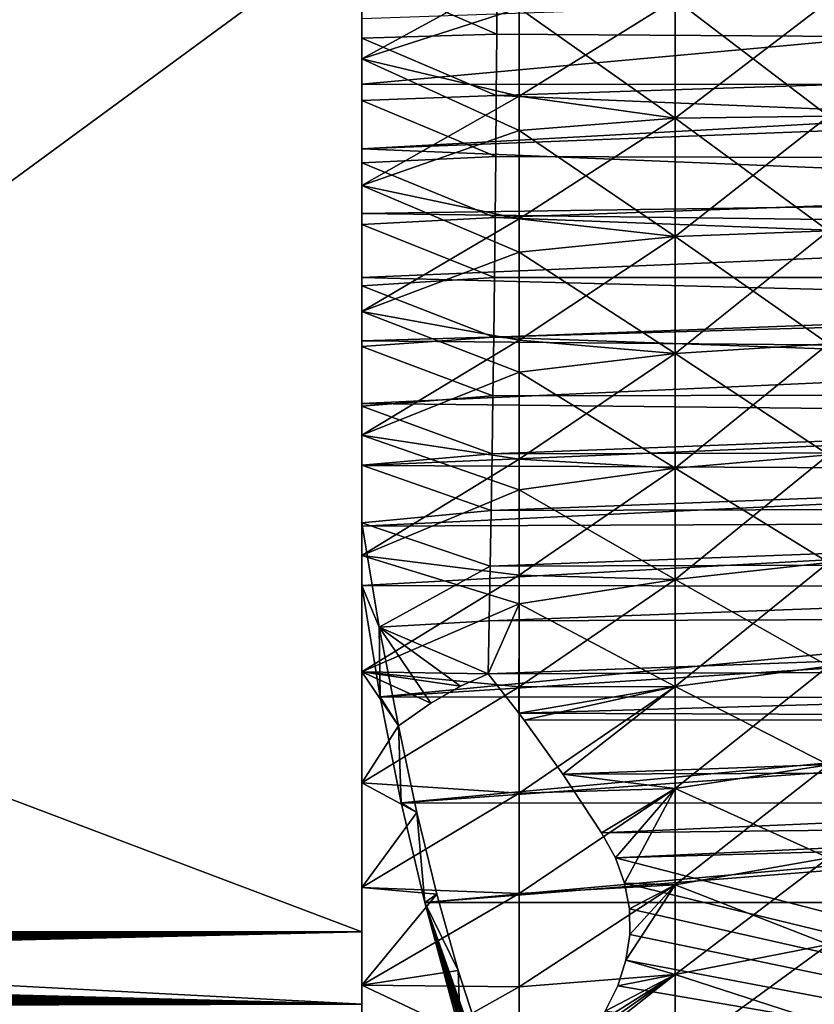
# Model space of a CAD drawing. Header units: millimetres. Extents: x -30 to 76, y -3 to 301.
# Tile 54 of 256: x 42 to 54, y 51 to 66. Entities that reach past the tile are written whole.
import ezdxf

# ---------------------------------------------------------------- set-up
doc = ezdxf.new("R2010")
doc.units = ezdxf.units.MM
doc.header["$LTSCALE"] = 81.481481
for name, color, linetype in [('100', 7, 'CONTINUOUS'), ('11', 7, 'CONTINUOUS'), ('12', 7, 'CONTINUOUS'), ('29', 7, 'CONTINUOUS'), ('30', 7, 'CONTINUOUS'), ('32', 7, 'CONTINUOUS'), ('35', 7, 'CONTINUOUS'), ('36', 7, 'CONTINUOUS'), ('55', 7, 'CONTINUOUS'), ('8', 7, 'CONTINUOUS'), ('9', 7, 'CONTINUOUS'), ('94', 7, 'CONTINUOUS'), ('95', 7, 'CONTINUOUS')]:
    doc.layers.add(name, color=color, linetype=linetype)

msp = doc.modelspace()

# ---------------------------------------------------------------- linework, layer by layer
at = {"layer": '100', "color": 7, "linetype": 'CONTINUOUS', "true_color": 0xaaaaaa}
for points in [[(47.075, 66.202, 20.763), (49.03, 66.242, 20.419), (49.023, 65.355, 20.397), (47.075, 66.202, 20.763)], [(47.075, 65.298, 20.738), (47.075, 66.202, 20.763), (49.023, 65.355, 20.397), (47.075, 65.298, 20.738)], [(47.075, 65.298, 20.738), (49.023, 65.355, 20.397), (49.016, 64.469, 20.335), (47.075, 65.298, 20.738)], [(47.075, 64.396, 20.671), (47.075, 65.298, 20.738), (49.016, 64.469, 20.335), (47.075, 64.396, 20.671)], [(47.075, 64.396, 20.671), (49.016, 64.469, 20.335), (49.009, 63.586, 20.231), (47.075, 64.396, 20.671)], [(47.075, 63.498, 20.563), (47.075, 64.396, 20.671), (49.009, 63.586, 20.231), (47.075, 63.498, 20.563)], [(47.075, 63.498, 20.563), (49.009, 63.586, 20.231), (49, 62.71, 20.086), (47.075, 63.498, 20.563)], [(47.075, 62.606, 20.412), (47.075, 63.498, 20.563), (49, 62.71, 20.086), (47.075, 62.606, 20.412)], [(47.075, 62.606, 20.412), (49, 62.71, 20.086), (48.991, 61.841, 19.902), (47.075, 62.606, 20.412)], [(47.075, 61.721, 20.221), (47.075, 62.606, 20.412), (48.991, 61.841, 19.902), (47.075, 61.721, 20.221)], [(47.075, 61.721, 20.221), (48.991, 61.841, 19.902), (48.98, 60.982, 19.677), (47.075, 61.721, 20.221)], [(47.075, 60.847, 19.988), (47.075, 61.721, 20.221), (48.98, 60.982, 19.677), (47.075, 60.847, 19.988)], [(47.075, 60.847, 19.988), (48.98, 60.982, 19.677), (48.969, 60.133, 19.413), (47.075, 60.847, 19.988)], [(47.075, 59.984, 19.715), (47.075, 60.847, 19.988), (48.969, 60.133, 19.413), (47.075, 59.984, 19.715)], [(47.075, 59.984, 19.715), (48.969, 60.133, 19.413), (48.957, 59.298, 19.11), (47.075, 59.984, 19.715)], [(47.075, 59.135, 19.403), (47.075, 59.984, 19.715), (48.957, 59.298, 19.11), (47.075, 59.135, 19.403)], [(47.075, 59.135, 19.403), (48.957, 59.298, 19.11), (48.944, 58.478, 18.768), (47.075, 59.135, 19.403)], [(47.075, 58.302, 19.051), (47.075, 59.135, 19.403), (48.944, 58.478, 18.768), (47.075, 58.302, 19.051)], [(47.075, 58.302, 19.051), (48.944, 58.478, 18.768), (48.931, 57.674, 18.389), (47.075, 58.302, 19.051)], [(47.326, 56.796, 18.243), (47.075, 58.302, 19.051), (48.931, 57.674, 18.389), (47.326, 56.796, 18.243)], [(47.326, 56.796, 18.243), (48.931, 57.674, 18.389), (48.916, 56.888, 17.973), (47.326, 56.796, 18.243)], [(48.9, 56.124, 17.522), (47.326, 56.796, 18.243), (48.916, 56.888, 17.973), (48.9, 56.124, 17.522)], [(48.9, 56.124, 17.522), (48.501, 55.946, 17.493), (47.326, 56.796, 18.243), (48.9, 56.124, 17.522)], [(48.501, 55.946, 17.493), (48.073, 55.7, 17.424), (47.326, 56.796, 18.243), (48.501, 55.946, 17.493)], [(48.073, 55.7, 17.424), (47.608, 55.37, 17.301), (47.326, 56.796, 18.243), (48.073, 55.7, 17.424)]]:
    msp.add_3dface(points, dxfattribs=at)
at = {"layer": '11', "color": 7, "linetype": 'CONTINUOUS', "true_color": 0xaaaaaa}
for points in [[(47.075, 66.953, 21.979), (8.612, 66.953, 21.979), (47.075, 52.397, 22.611), (47.075, 66.953, 21.979)], [(47.075, 52.397, 22.611), (8.612, 66.953, 21.979), (27.258, 52.397, 22.611), (47.075, 52.397, 22.611)]]:
    msp.add_3dface(points, dxfattribs=at)
at = {"layer": '12', "color": 7, "linetype": 'CONTINUOUS', "true_color": 0xaaaaaa}
for points in [[(7.433, 52.066, 22.619), (47.075, 52.397, 22.611), (7.427, 52.177, 22.618), (7.433, 52.066, 22.619)], [(7.427, 52.177, 22.618), (47.075, 52.397, 22.611), (7.43, 52.287, 22.615), (7.427, 52.177, 22.618)], [(47.075, 52.397, 22.611), (27.258, 52.397, 22.611), (7.43, 52.287, 22.615), (47.075, 52.397, 22.611)], [(7.448, 51.954, 22.62), (47.075, 52.397, 22.611), (7.433, 52.066, 22.619), (7.448, 51.954, 22.62)], [(7.471, 51.841, 22.618), (47.075, 52.397, 22.611), (7.448, 51.954, 22.62), (7.471, 51.841, 22.618)], [(7.505, 51.725, 22.616), (47.075, 52.397, 22.611), (7.471, 51.841, 22.618), (7.505, 51.725, 22.616)], [(7.549, 51.602, 22.612), (47.075, 52.397, 22.611), (7.505, 51.725, 22.616), (7.549, 51.602, 22.612)], [(7.609, 51.469, 22.606), (47.075, 52.397, 22.611), (7.549, 51.602, 22.612), (7.609, 51.469, 22.606)], [(47.075, 51.353, 22.598), (47.075, 52.397, 22.611), (7.609, 51.469, 22.606), (47.075, 51.353, 22.598)], [(7.685, 51.326, 22.597), (47.075, 51.353, 22.598), (7.609, 51.469, 22.606), (7.685, 51.326, 22.597)]]:
    msp.add_3dface(points, dxfattribs=at)
at = {"layer": '29', "color": 7, "linetype": 'CONTINUOUS', "true_color": 0xaaaaaa}
for points in [[(47.075, 52.397, -22.611), (47.075, 66.953, -21.979), (47.075, 57.829, -18.51), (47.075, 52.397, -22.611)], [(47.075, 57.829, -18.51), (47.075, 66.953, -21.979), (47.075, 59.568, -19.092), (47.075, 57.829, -18.51)], [(47.075, 59.568, -19.092), (47.075, 66.953, -21.979), (47.075, 61.353, -19.512), (47.075, 59.568, -19.092)], [(47.075, 61.353, -19.512), (47.075, 66.953, -21.979), (47.075, 63.168, -19.765), (47.075, 61.353, -19.512)], [(47.075, 63.168, -19.765), (47.075, 66.953, -21.979), (47.075, 65, -19.85), (47.075, 63.168, -19.765)], [(47.075, 65, -19.85), (47.075, 66.953, -21.979), (47.075, 66.832, -19.765), (47.075, 65, -19.85)], [(47.075, 66.953, 21.979), (47.075, 52.397, 22.611), (47.075, 66.516, 21.965), (47.075, 66.953, 21.979)], [(47.075, 65, 19.85), (47.075, 66.832, 19.765), (47.075, 65.298, 20.738), (47.075, 65, 19.85)], [(47.075, 65.298, 20.738), (47.075, 66.832, 19.765), (47.075, 66.202, 20.763), (47.075, 65.298, 20.738)], [(47.075, 66.516, 21.965), (47.075, 52.397, 22.611), (47.075, 65.574, 21.954), (47.075, 66.516, 21.965)], [(47.075, 65.574, 21.954), (47.075, 52.397, 22.611), (47.075, 64.634, 21.9), (47.075, 65.574, 21.954)], [(47.075, 64.396, 20.671), (47.075, 65, 19.85), (47.075, 65.298, 20.738), (47.075, 64.396, 20.671)], [(47.075, 63.168, 19.765), (47.075, 65, 19.85), (47.075, 63.498, 20.563), (47.075, 63.168, 19.765)], [(47.075, 63.498, 20.563), (47.075, 65, 19.85), (47.075, 64.396, 20.671), (47.075, 63.498, 20.563)], [(47.075, 64.634, 21.9), (47.075, 52.397, 22.611), (47.075, 63.697, 21.803), (47.075, 64.634, 21.9)], [(47.075, 63.697, 21.803), (47.075, 52.397, 22.611), (47.075, 62.765, 21.664), (47.075, 63.697, 21.803)], [(47.075, 62.606, 20.412), (47.075, 63.168, 19.765), (47.075, 63.498, 20.563), (47.075, 62.606, 20.412)], [(47.075, 61.353, 19.512), (47.075, 63.168, 19.765), (47.075, 61.721, 20.221), (47.075, 61.353, 19.512)], [(47.075, 61.721, 20.221), (47.075, 63.168, 19.765), (47.075, 62.606, 20.412), (47.075, 61.721, 20.221)], [(47.075, 62.765, 21.664), (47.075, 52.397, 22.611), (47.075, 61.841, 21.482), (47.075, 62.765, 21.664)], [(47.075, 61.841, 21.482), (47.075, 52.397, 22.611), (47.075, 60.926, 21.259), (47.075, 61.841, 21.482)], [(47.075, 60.847, 19.988), (47.075, 61.353, 19.512), (47.075, 61.721, 20.221), (47.075, 60.847, 19.988)], [(47.075, 59.568, 19.092), (47.075, 61.353, 19.512), (47.075, 59.984, 19.715), (47.075, 59.568, 19.092)], [(47.075, 59.984, 19.715), (47.075, 61.353, 19.512), (47.075, 60.847, 19.988), (47.075, 59.984, 19.715)], [(47.075, 60.926, 21.259), (47.075, 52.397, 22.611), (47.075, 60.022, 20.994), (47.075, 60.926, 21.259)], [(47.075, 60.022, 20.994), (47.075, 52.397, 22.611), (47.075, 59.131, 20.688), (47.075, 60.022, 20.994)], [(47.075, 59.135, 19.403), (47.075, 59.568, 19.092), (47.075, 59.984, 19.715), (47.075, 59.135, 19.403)], [(47.075, 57.829, 18.51), (47.075, 59.568, 19.092), (47.075, 58.302, 19.051), (47.075, 57.829, 18.51)], [(47.075, 58.302, 19.051), (47.075, 59.568, 19.092), (47.075, 59.135, 19.403), (47.075, 58.302, 19.051)], [(47.075, 59.131, 20.688), (47.075, 52.397, 22.611), (47.075, 58.255, 20.342), (47.075, 59.131, 20.688)], [(47.075, 57.396, 19.957), (47.075, 57.829, 18.51), (47.075, 58.302, 19.051), (47.075, 57.396, 19.957)], [(47.075, 58.255, 20.342), (47.075, 52.397, 22.611), (47.075, 57.396, 19.957), (47.075, 58.255, 20.342)], [(47.075, 56.152, -17.769), (47.075, 52.397, -22.611), (47.075, 57.829, -18.51), (47.075, 56.152, -17.769)], [(47.075, 56.152, 17.769), (47.075, 57.829, 18.51), (47.075, 57.396, 19.957), (47.075, 56.152, 17.769)], [(47.075, 52.397, 22.611), (47.075, 56.152, 17.769), (47.075, 57.396, 19.957), (47.075, 52.397, 22.611)], [(47.075, 54.55, -16.877), (47.075, 52.397, -22.611), (47.075, 56.152, -17.769), (47.075, 54.55, -16.877)], [(47.075, 56.152, 17.769), (47.075, 52.397, 22.611), (47.075, 54.55, 16.877), (47.075, 56.152, 17.769)], [(47.075, 53.038, -15.841), (47.075, 52.397, -22.611), (47.075, 54.55, -16.877), (47.075, 53.038, -15.841)], [(47.075, 54.55, 16.877), (47.075, 52.397, 22.611), (47.075, 53.038, 15.841), (47.075, 54.55, 16.877)], [(47.075, 51.627, -14.669), (47.075, 52.397, -22.611), (47.075, 53.038, -15.841), (47.075, 51.627, -14.669)], [(47.075, 53.038, 15.841), (47.075, 52.397, 22.611), (47.075, 51.627, 14.669), (47.075, 53.038, 15.841)], [(47.075, 51.353, -22.598), (47.075, 52.397, -22.611), (47.075, 51.627, -14.669), (47.075, 51.353, -22.598)], [(47.075, 52.397, 22.611), (47.075, 51.353, 22.598), (47.075, 51.627, 14.669), (47.075, 52.397, 22.611)], [(47.075, 50.331, -13.373), (47.075, 51.353, -22.598), (47.075, 51.627, -14.669), (47.075, 50.331, -13.373)], [(47.075, 51.627, 14.669), (47.075, 51.353, 22.598), (47.075, 50.331, 13.373), (47.075, 51.627, 14.669)], [(47.075, 50.316, -22.472), (47.075, 51.353, -22.598), (47.075, 50.331, -13.373), (47.075, 50.316, -22.472)]]:
    msp.add_3dface(points, dxfattribs=at)
at = {"layer": '30', "color": 7, "linetype": 'CONTINUOUS', "true_color": 0xaaaaaa}
for points in [[(47.075, 66.832, 19.765), (47.075, 65, 19.85), (49.345, 65.73, 19.56), (47.075, 66.832, 19.765)], [(51.599, 65.858, 19.104), (49.345, 65.73, 19.56), (51.599, 64.142, 19.104), (51.599, 65.858, 19.104)], [(51.599, 65.858, 19.104), (51.599, 64.142, 19.104), (53.812, 65.83, 18.483), (51.599, 65.858, 19.104)], [(53.812, 65.83, 18.483), (51.599, 64.142, 19.104), (53.812, 64.17, 18.483), (53.812, 65.83, 18.483)], [(49.345, 65.73, 19.56), (47.075, 65, 19.85), (49.345, 63.965, 19.547), (49.345, 65.73, 19.56)], [(49.345, 65.73, 19.56), (49.345, 63.965, 19.547), (51.599, 64.142, 19.104), (49.345, 65.73, 19.56)], [(47.075, 65, 19.85), (47.075, 63.168, 19.765), (49.345, 63.965, 19.547), (47.075, 65, 19.85)], [(51.599, 64.142, 19.104), (49.345, 63.965, 19.547), (51.599, 62.433, 18.95), (51.599, 64.142, 19.104)], [(51.599, 64.142, 19.104), (51.599, 62.433, 18.95), (53.812, 64.17, 18.483), (51.599, 64.142, 19.104)], [(53.812, 64.17, 18.483), (51.599, 62.433, 18.95), (53.812, 62.517, 18.334), (53.812, 64.17, 18.483)], [(49.345, 63.965, 19.547), (47.075, 63.168, 19.765), (49.345, 62.208, 19.374), (49.345, 63.965, 19.547)], [(49.345, 63.965, 19.547), (49.345, 62.208, 19.374), (51.599, 62.433, 18.95), (49.345, 63.965, 19.547)], [(47.075, 63.168, 19.765), (47.075, 61.353, 19.512), (49.345, 62.208, 19.374), (47.075, 63.168, 19.765)], [(51.599, 62.433, 18.95), (49.345, 62.208, 19.374), (51.599, 60.745, 18.644), (51.599, 62.433, 18.95)], [(51.599, 62.433, 18.95), (51.599, 60.745, 18.644), (53.812, 62.517, 18.334), (51.599, 62.433, 18.95)], [(53.812, 62.517, 18.334), (51.599, 60.745, 18.644), (53.812, 60.883, 18.037), (53.812, 62.517, 18.334)], [(49.345, 62.208, 19.374), (47.075, 61.353, 19.512), (49.345, 60.474, 19.044), (49.345, 62.208, 19.374)], [(49.345, 62.208, 19.374), (49.345, 60.474, 19.044), (51.599, 60.745, 18.644), (49.345, 62.208, 19.374)], [(47.075, 61.353, 19.512), (47.075, 59.568, 19.092), (49.345, 60.474, 19.044), (47.075, 61.353, 19.512)], [(51.599, 60.745, 18.644), (51.599, 59.091, 18.187), (53.812, 60.883, 18.037), (51.599, 60.745, 18.644)], [(53.812, 60.883, 18.037), (51.599, 59.091, 18.187), (53.812, 59.283, 17.596), (53.812, 60.883, 18.037)], [(51.599, 60.745, 18.644), (49.345, 60.474, 19.044), (51.599, 59.091, 18.187), (51.599, 60.745, 18.644)], [(49.345, 60.474, 19.044), (47.075, 59.568, 19.092), (49.345, 58.777, 18.558), (49.345, 60.474, 19.044)], [(49.345, 60.474, 19.044), (49.345, 58.777, 18.558), (51.599, 59.091, 18.187), (49.345, 60.474, 19.044)], [(47.075, 59.568, 19.092), (47.075, 57.829, 18.51), (49.345, 58.777, 18.558), (47.075, 59.568, 19.092)], [(51.599, 59.091, 18.187), (51.599, 57.484, 17.584), (53.812, 59.283, 17.596), (51.599, 59.091, 18.187)], [(53.812, 59.283, 17.596), (51.599, 57.484, 17.584), (53.812, 57.729, 17.012), (53.812, 59.283, 17.596)], [(51.599, 59.091, 18.187), (49.345, 58.777, 18.558), (51.599, 57.484, 17.584), (51.599, 59.091, 18.187)], [(49.345, 58.777, 18.558), (47.075, 57.829, 18.51), (49.345, 57.13, 17.922), (49.345, 58.777, 18.558)], [(49.345, 58.777, 18.558), (49.345, 57.13, 17.922), (51.599, 57.484, 17.584), (49.345, 58.777, 18.558)], [(47.075, 57.829, 18.51), (47.075, 56.152, 17.769), (49.345, 57.13, 17.922), (47.075, 57.829, 18.51)], [(51.599, 57.484, 17.584), (51.599, 55.938, 16.84), (53.812, 57.729, 17.012), (51.599, 57.484, 17.584)], [(53.812, 57.729, 17.012), (51.599, 55.938, 16.84), (53.812, 56.233, 16.292), (53.812, 57.729, 17.012)], [(51.599, 57.484, 17.584), (49.345, 57.13, 17.922), (51.599, 55.938, 16.84), (51.599, 57.484, 17.584)], [(49.345, 57.13, 17.922), (47.075, 56.152, 17.769), (48.9, 56.124, 17.522), (49.345, 57.13, 17.922)], [(49.343, 55.556, 17.146), (49.345, 57.13, 17.922), (48.9, 56.124, 17.522), (49.343, 55.556, 17.146)], [(49.345, 57.13, 17.922), (49.343, 55.556, 17.146), (51.599, 55.938, 16.84), (49.345, 57.13, 17.922)], [(47.075, 56.152, 17.769), (47.075, 54.55, 16.877), (47.608, 55.37, 17.301), (47.075, 56.152, 17.769)], [(48.9, 56.124, 17.522), (47.075, 56.152, 17.769), (48.501, 55.946, 17.493), (48.9, 56.124, 17.522)], [(48.501, 55.946, 17.493), (47.075, 56.152, 17.769), (48.073, 55.7, 17.424), (48.501, 55.946, 17.493)], [(48.073, 55.7, 17.424), (47.075, 56.152, 17.769), (47.608, 55.37, 17.301), (48.073, 55.7, 17.424)], [(51.599, 55.938, 16.84), (51.599, 54.465, 15.96), (53.812, 56.233, 16.292), (51.599, 55.938, 16.84)], [(53.812, 56.233, 16.292), (51.599, 54.465, 15.96), (53.812, 54.808, 15.441), (53.812, 56.233, 16.292)], [(51.599, 55.938, 16.84), (49.343, 55.556, 17.146), (49.42, 55.453, 17.074), (51.599, 55.938, 16.84)], [(49.975, 54.673, 16.501), (51.599, 55.938, 16.84), (49.42, 55.453, 17.074), (49.975, 54.673, 16.501)], [(51.599, 54.465, 15.96), (51.599, 55.938, 16.84), (49.975, 54.673, 16.501), (51.599, 54.465, 15.96)], [(47.608, 55.37, 17.301), (47.075, 54.55, 16.877), (47.872, 54.122, 16.512), (47.608, 55.37, 17.301)], [(51.599, 54.465, 15.96), (51.599, 53.077, 14.951), (53.812, 54.808, 15.441), (51.599, 54.465, 15.96)], [(53.812, 54.808, 15.441), (51.599, 53.077, 14.951), (53.812, 53.465, 14.465), (53.812, 54.808, 15.441)], [(50.537, 53.829, 15.81), (51.599, 54.465, 15.96), (49.975, 54.673, 16.501), (50.537, 53.829, 15.81)], [(47.075, 54.55, 16.877), (47.075, 53.038, 15.841), (47.872, 54.122, 16.512), (47.075, 54.55, 16.877)], [(50.735, 53.468, 15.498), (51.599, 54.465, 15.96), (50.537, 53.829, 15.81), (50.735, 53.468, 15.498)], [(50.868, 53.102, 15.183), (51.599, 54.465, 15.96), (50.735, 53.468, 15.498), (50.868, 53.102, 15.183)], [(51.599, 53.077, 14.951), (51.599, 54.465, 15.96), (50.868, 53.102, 15.183), (51.599, 53.077, 14.951)], [(47.872, 54.122, 16.512), (47.075, 53.038, 15.841), (48.159, 52.943, 15.63), (47.872, 54.122, 16.512)], [(51.599, 53.077, 14.951), (51.599, 51.785, 13.822), (53.812, 53.465, 14.465), (51.599, 53.077, 14.951)], [(53.812, 53.465, 14.465), (51.599, 51.785, 13.822), (53.812, 52.214, 13.373), (53.812, 53.465, 14.465)], [(47.075, 53.038, 15.841), (47.075, 51.627, 14.669), (48.159, 52.943, 15.63), (47.075, 53.038, 15.841)], [(50.937, 52.732, 14.866), (51.599, 53.077, 14.951), (50.868, 53.102, 15.183), (50.937, 52.732, 14.866)], [(51.599, 51.785, 13.822), (51.599, 53.077, 14.951), (50.888, 51.988, 14.234), (51.599, 51.785, 13.822)], [(50.888, 51.988, 14.234), (51.599, 53.077, 14.951), (50.944, 52.36, 14.549), (50.888, 51.988, 14.234)], [(50.944, 52.36, 14.549), (51.599, 53.077, 14.951), (50.937, 52.732, 14.866), (50.944, 52.36, 14.549)], [(48.159, 52.943, 15.63), (47.075, 51.627, 14.669), (48.468, 51.839, 14.661), (48.159, 52.943, 15.63)], [(51.599, 51.785, 13.822), (51.599, 50.599, 12.582), (53.812, 52.214, 13.373), (51.599, 51.785, 13.822)], [(53.812, 52.214, 13.373), (51.599, 50.599, 12.582), (53.812, 51.067, 12.173), (53.812, 52.214, 13.373)], [(50.77, 51.618, 13.922), (51.599, 51.785, 13.822), (50.888, 51.988, 14.234), (50.77, 51.618, 13.922)], [(48.468, 51.839, 14.661), (47.075, 51.627, 14.669), (48.798, 50.816, 13.609), (48.468, 51.839, 14.661)], [(51.599, 50.599, 12.582), (51.599, 51.785, 13.822), (50.014, 50.538, 13.02), (51.599, 50.599, 12.582)], [(50.014, 50.538, 13.02), (51.599, 51.785, 13.822), (50.336, 50.891, 13.313), (50.014, 50.538, 13.02)], [(50.336, 50.891, 13.313), (51.599, 51.785, 13.822), (50.586, 51.252, 13.614), (50.336, 50.891, 13.313)], [(50.586, 51.252, 13.614), (51.599, 51.785, 13.822), (50.77, 51.618, 13.922), (50.586, 51.252, 13.614)], [(47.075, 51.627, 14.669), (47.075, 50.331, 13.373), (48.798, 50.816, 13.609), (47.075, 51.627, 14.669)]]:
    msp.add_3dface(points, dxfattribs=at)
at = {"layer": '32', "color": 7, "linetype": 'CONTINUOUS', "true_color": 0xaaaaaa}
for points in [[(47.075, 65, -19.85), (47.075, 66.832, -19.765), (49.345, 66.237, -19.535), (47.075, 65, -19.85)], [(49.345, 64.461, -19.567), (47.075, 65, -19.85), (49.345, 66.237, -19.535), (49.345, 64.461, -19.567)], [(49.345, 64.461, -19.567), (49.345, 66.237, -19.535), (51.599, 65.858, -19.104), (49.345, 64.461, -19.567)], [(51.599, 64.142, -19.104), (49.345, 64.461, -19.567), (51.599, 65.858, -19.104), (51.599, 64.142, -19.104)], [(51.599, 64.142, -19.104), (51.599, 65.858, -19.104), (53.812, 64.17, -18.483), (51.599, 64.142, -19.104)], [(53.812, 64.17, -18.483), (51.599, 65.858, -19.104), (53.812, 65.83, -18.483), (53.812, 64.17, -18.483)], [(47.075, 63.168, -19.765), (47.075, 65, -19.85), (49.345, 64.461, -19.567), (47.075, 63.168, -19.765)], [(49.345, 62.689, -19.437), (47.075, 63.168, -19.765), (49.345, 64.461, -19.567), (49.345, 62.689, -19.437)], [(49.345, 62.689, -19.437), (49.345, 64.461, -19.567), (51.599, 64.142, -19.104), (49.345, 62.689, -19.437)], [(51.599, 62.433, -18.95), (49.345, 62.689, -19.437), (51.599, 64.142, -19.104), (51.599, 62.433, -18.95)], [(53.812, 62.517, -18.334), (51.599, 64.142, -19.104), (53.812, 64.17, -18.483), (53.812, 62.517, -18.334)], [(51.599, 62.433, -18.95), (51.599, 64.142, -19.104), (53.812, 62.517, -18.334), (51.599, 62.433, -18.95)], [(47.075, 61.353, -19.512), (47.075, 63.168, -19.765), (49.345, 62.689, -19.437), (47.075, 61.353, -19.512)], [(49.345, 60.937, -19.148), (47.075, 61.353, -19.512), (49.345, 62.689, -19.437), (49.345, 60.937, -19.148)], [(49.345, 60.937, -19.148), (49.345, 62.689, -19.437), (51.599, 62.433, -18.95), (49.345, 60.937, -19.148)], [(51.599, 60.745, -18.644), (49.345, 60.937, -19.148), (51.599, 62.433, -18.95), (51.599, 60.745, -18.644)], [(53.812, 60.883, -18.037), (51.599, 62.433, -18.95), (53.812, 62.517, -18.334), (53.812, 60.883, -18.037)], [(51.599, 60.745, -18.644), (51.599, 62.433, -18.95), (53.812, 60.883, -18.037), (51.599, 60.745, -18.644)], [(47.075, 59.568, -19.092), (47.075, 61.353, -19.512), (49.345, 60.937, -19.148), (47.075, 59.568, -19.092)], [(49.345, 59.218, -18.701), (47.075, 59.568, -19.092), (49.345, 60.937, -19.148), (49.345, 59.218, -18.701)], [(49.345, 59.218, -18.701), (49.345, 60.937, -19.148), (51.599, 60.745, -18.644), (49.345, 59.218, -18.701)], [(53.812, 59.283, -17.596), (51.599, 60.745, -18.644), (53.812, 60.883, -18.037), (53.812, 59.283, -17.596)], [(51.599, 59.091, -18.187), (49.345, 59.218, -18.701), (51.599, 60.745, -18.644), (51.599, 59.091, -18.187)], [(51.599, 59.091, -18.187), (51.599, 60.745, -18.644), (53.812, 59.283, -17.596), (51.599, 59.091, -18.187)], [(47.075, 57.829, -18.51), (47.075, 59.568, -19.092), (49.345, 59.218, -18.701), (47.075, 57.829, -18.51)], [(53.812, 57.729, -17.012), (51.599, 59.091, -18.187), (53.812, 59.283, -17.596), (53.812, 57.729, -17.012)], [(49.345, 57.546, -18.099), (47.075, 57.829, -18.51), (49.345, 59.218, -18.701), (49.345, 57.546, -18.099)], [(49.345, 57.546, -18.099), (49.345, 59.218, -18.701), (51.599, 59.091, -18.187), (49.345, 57.546, -18.099)], [(51.599, 57.484, -17.584), (49.345, 57.546, -18.099), (51.599, 59.091, -18.187), (51.599, 57.484, -17.584)], [(51.599, 57.484, -17.584), (51.599, 59.091, -18.187), (53.812, 57.729, -17.012), (51.599, 57.484, -17.584)], [(47.075, 56.152, -17.769), (47.075, 57.829, -18.51), (49.345, 57.546, -18.099), (47.075, 56.152, -17.769)], [(53.812, 56.233, -16.292), (51.599, 57.484, -17.584), (53.812, 57.729, -17.012), (53.812, 56.233, -16.292)], [(49.345, 55.936, -17.349), (47.075, 56.152, -17.769), (49.345, 57.546, -18.099), (49.345, 55.936, -17.349)], [(49.345, 55.936, -17.349), (49.345, 57.546, -18.099), (51.599, 57.484, -17.584), (49.345, 55.936, -17.349)], [(51.599, 55.938, -16.84), (49.345, 55.936, -17.349), (51.599, 57.484, -17.584), (51.599, 55.938, -16.84)], [(51.599, 55.938, -16.84), (51.599, 57.484, -17.584), (53.812, 56.233, -16.292), (51.599, 55.938, -16.84)], [(47.075, 54.55, -16.877), (47.075, 56.152, -17.769), (49.345, 55.936, -17.349), (47.075, 54.55, -16.877)], [(53.812, 54.808, -15.441), (51.599, 55.938, -16.84), (53.812, 56.233, -16.292), (53.812, 54.808, -15.441)], [(49.345, 54.401, -16.456), (47.075, 54.55, -16.877), (49.345, 55.936, -17.349), (49.345, 54.401, -16.456)], [(49.345, 54.401, -16.456), (49.345, 55.936, -17.349), (51.599, 55.938, -16.84), (49.345, 54.401, -16.456)], [(51.599, 54.465, -15.96), (49.345, 54.401, -16.456), (51.599, 55.938, -16.84), (51.599, 54.465, -15.96)], [(51.599, 54.465, -15.96), (51.599, 55.938, -16.84), (53.812, 54.808, -15.441), (51.599, 54.465, -15.96)], [(53.812, 53.465, -14.465), (51.599, 54.465, -15.96), (53.812, 54.808, -15.441), (53.812, 53.465, -14.465)], [(47.075, 53.038, -15.841), (47.075, 54.55, -16.877), (49.345, 54.401, -16.456), (47.075, 53.038, -15.841)], [(49.345, 52.952, -15.427), (49.345, 54.401, -16.456), (51.599, 54.465, -15.96), (49.345, 52.952, -15.427)], [(51.599, 53.077, -14.951), (49.345, 52.952, -15.427), (51.599, 54.465, -15.96), (51.599, 53.077, -14.951)], [(51.599, 53.077, -14.951), (51.599, 54.465, -15.96), (53.812, 53.465, -14.465), (51.599, 53.077, -14.951)], [(49.345, 52.952, -15.427), (47.075, 53.038, -15.841), (49.345, 54.401, -16.456), (49.345, 52.952, -15.427)], [(53.812, 52.214, -13.373), (51.599, 53.077, -14.951), (53.812, 53.465, -14.465), (53.812, 52.214, -13.373)], [(47.075, 51.627, -14.669), (47.075, 53.038, -15.841), (49.345, 52.952, -15.427), (47.075, 51.627, -14.669)], [(49.345, 51.603, -14.272), (49.345, 52.952, -15.427), (51.599, 53.077, -14.951), (49.345, 51.603, -14.272)], [(51.599, 51.785, -13.822), (49.345, 51.603, -14.272), (51.599, 53.077, -14.951), (51.599, 51.785, -13.822)], [(51.599, 51.785, -13.822), (51.599, 53.077, -14.951), (53.812, 52.214, -13.373), (51.599, 51.785, -13.822)], [(49.345, 51.603, -14.272), (47.075, 51.627, -14.669), (49.345, 52.952, -15.427), (49.345, 51.603, -14.272)], [(53.812, 51.067, -12.173), (51.599, 51.785, -13.822), (53.812, 52.214, -13.373), (53.812, 51.067, -12.173)], [(49.345, 50.365, -12.998), (49.345, 51.603, -14.272), (51.599, 51.785, -13.822), (49.345, 50.365, -12.998)], [(51.599, 50.599, -12.582), (49.345, 50.365, -12.998), (51.599, 51.785, -13.822), (51.599, 50.599, -12.582)], [(51.599, 50.599, -12.582), (51.599, 51.785, -13.822), (53.812, 51.067, -12.173), (51.599, 50.599, -12.582)], [(47.075, 50.331, -13.373), (47.075, 51.627, -14.669), (49.345, 51.603, -14.272), (47.075, 50.331, -13.373)], [(49.345, 50.365, -12.998), (47.075, 50.331, -13.373), (49.345, 51.603, -14.272), (49.345, 50.365, -12.998)]]:
    msp.add_3dface(points, dxfattribs=at)
at = {"layer": '35', "color": 7, "linetype": 'CONTINUOUS', "true_color": 0xaaaaaa}
for points in [[(47.075, 65.574, 21.954), (47.075, 64.634, 21.9), (63.829, 66.164, 21.966), (47.075, 65.574, 21.954)], [(63.829, 66.164, 21.966), (47.075, 64.634, 21.9), (63.829, 64.623, 21.899), (63.829, 66.164, 21.966)], [(47.075, 64.634, 21.9), (47.075, 63.697, 21.803), (63.829, 64.623, 21.899), (47.075, 64.634, 21.9)], [(63.829, 64.623, 21.899), (47.075, 63.697, 21.803), (63.829, 64.349, 21.875), (63.829, 64.623, 21.899)], [(63.829, 64.349, 21.875), (47.075, 63.697, 21.803), (63.829, 63.007, 21.704), (63.829, 64.349, 21.875)], [(47.075, 63.697, 21.803), (47.075, 62.765, 21.664), (63.829, 63.007, 21.704), (47.075, 63.697, 21.803)], [(63.829, 63.007, 21.704), (47.075, 62.765, 21.664), (63.829, 62.549, 21.626), (63.829, 63.007, 21.704)], [(47.075, 62.765, 21.664), (47.075, 61.841, 21.482), (63.829, 62.549, 21.626), (47.075, 62.765, 21.664)], [(63.829, 62.549, 21.626), (47.075, 61.841, 21.482), (63.829, 61.411, 21.383), (63.829, 62.549, 21.626)], [(47.075, 61.841, 21.482), (47.075, 60.926, 21.259), (63.829, 61.411, 21.383), (47.075, 61.841, 21.482)], [(63.829, 61.411, 21.383), (47.075, 60.926, 21.259), (63.829, 60.779, 21.219), (63.829, 61.411, 21.383)], [(47.075, 60.926, 21.259), (47.075, 60.022, 20.994), (63.829, 60.779, 21.219), (47.075, 60.926, 21.259)], [(63.829, 60.779, 21.219), (47.075, 60.022, 20.994), (63.829, 59.846, 20.937), (63.829, 60.779, 21.219)], [(47.075, 60.022, 20.994), (47.075, 59.131, 20.688), (63.829, 59.846, 20.937), (47.075, 60.022, 20.994)], [(63.829, 59.846, 20.937), (47.075, 59.131, 20.688), (63.829, 59.052, 20.659), (63.829, 59.846, 20.937)], [(47.075, 59.131, 20.688), (47.075, 58.255, 20.342), (63.829, 59.052, 20.659), (47.075, 59.131, 20.688)], [(63.829, 59.052, 20.659), (47.075, 58.255, 20.342), (63.829, 58.32, 20.37), (63.829, 59.052, 20.659)], [(47.075, 58.255, 20.342), (47.075, 57.396, 19.957), (63.829, 58.32, 20.37), (47.075, 58.255, 20.342)], [(63.829, 58.32, 20.37), (47.075, 57.396, 19.957), (63.829, 57.38, 19.949), (63.829, 58.32, 20.37)], [(63.829, 57.38, 19.949), (47.075, 57.396, 19.957), (47.343, 55.789, 19.102), (63.829, 57.38, 19.949)], [(63.829, 56.844, 19.684), (63.829, 57.38, 19.949), (47.343, 55.789, 19.102), (63.829, 56.844, 19.684)], [(63.829, 55.776, 19.095), (63.829, 56.844, 19.684), (47.343, 55.789, 19.102), (63.829, 55.776, 19.095)], [(47.646, 54.261, 18.109), (63.829, 55.776, 19.095), (47.343, 55.789, 19.102), (47.646, 54.261, 18.109)], [(63.829, 55.426, 18.884), (63.829, 55.776, 19.095), (47.646, 54.261, 18.109), (63.829, 55.426, 18.884)], [(63.829, 54.253, 18.103), (63.829, 55.426, 18.884), (47.646, 54.261, 18.109), (63.829, 54.253, 18.103)], [(47.985, 52.823, 16.982), (63.829, 54.253, 18.103), (47.646, 54.261, 18.109), (47.985, 52.823, 16.982)], [(63.829, 54.076, 17.975), (63.829, 54.253, 18.103), (47.985, 52.823, 16.982), (63.829, 54.076, 17.975)], [(55.907, 52.823, 16.982), (63.829, 54.076, 17.975), (47.985, 52.823, 16.982), (55.907, 52.823, 16.982)]]:
    msp.add_3dface(points, dxfattribs=at)
at = {"layer": '36', "color": 7, "linetype": 'CONTINUOUS', "true_color": 0xaaaaaa}
for points in [[(55.907, 52.823, 16.982), (47.985, 52.823, 16.982), (51.935, 41.581, 7.335), (55.907, 52.823, 16.982)], [(51.935, 41.581, 7.335), (47.985, 52.823, 16.982), (51.137, 43.425, 8.917), (51.935, 41.581, 7.335)], [(51.137, 43.425, 8.917), (47.985, 52.823, 16.982), (50.395, 45.281, 10.511), (51.137, 43.425, 8.917)], [(50.395, 45.281, 10.511), (47.985, 52.823, 16.982), (49.708, 47.151, 12.114), (50.395, 45.281, 10.511)], [(49.708, 47.151, 12.114), (47.985, 52.823, 16.982), (49.078, 49.031, 13.728), (49.708, 47.151, 12.114)], [(49.078, 49.031, 13.728), (47.985, 52.823, 16.982), (48.503, 50.923, 15.351), (49.078, 49.031, 13.728)], [(71.829, 41.581, 7.335), (55.907, 52.823, 16.982), (51.935, 41.581, 7.335), (71.829, 41.581, 7.335)]]:
    msp.add_3dface(points, dxfattribs=at)
at = {"layer": '55', "color": 7, "linetype": 'CONTINUOUS', "true_color": 0xaaaaaa}
for points in [[(47.075, 57.396, 19.957), (47.075, 58.302, 19.051), (47.326, 56.796, 18.243), (47.075, 57.396, 19.957)], [(47.343, 55.789, 19.102), (47.075, 57.396, 19.957), (47.326, 56.796, 18.243), (47.343, 55.789, 19.102)], [(47.608, 55.37, 17.301), (47.343, 55.789, 19.102), (47.326, 56.796, 18.243), (47.608, 55.37, 17.301)], [(47.608, 55.37, 17.301), (47.646, 54.261, 18.109), (47.343, 55.789, 19.102), (47.608, 55.37, 17.301)], [(47.608, 55.37, 17.301), (47.872, 54.122, 16.512), (47.646, 54.261, 18.109), (47.608, 55.37, 17.301)], [(47.872, 54.122, 16.512), (47.985, 52.823, 16.982), (47.646, 54.261, 18.109), (47.872, 54.122, 16.512)], [(47.872, 54.122, 16.512), (48.159, 52.943, 15.63), (47.985, 52.823, 16.982), (47.872, 54.122, 16.512)], [(48.159, 52.943, 15.63), (48.468, 51.839, 14.661), (47.985, 52.823, 16.982), (48.159, 52.943, 15.63)], [(47.985, 52.823, 16.982), (48.468, 51.839, 14.661), (48.503, 50.923, 15.351), (47.985, 52.823, 16.982)], [(48.468, 51.839, 14.661), (48.798, 50.816, 13.609), (48.503, 50.923, 15.351), (48.468, 51.839, 14.661)]]:
    msp.add_3dface(points, dxfattribs=at)
at = {"layer": '8', "color": 7, "linetype": 'CONTINUOUS', "true_color": 0xaaaaaa}
for points in [[(7.441, 52.397, -22.611), (47.075, 51.353, -22.598), (7.43, 52.288, -22.615), (7.441, 52.397, -22.611)], [(7.441, 52.397, -22.611), (27.258, 52.397, -22.611), (47.075, 51.353, -22.598), (7.441, 52.397, -22.611)], [(47.075, 52.397, -22.611), (47.075, 51.353, -22.598), (27.258, 52.397, -22.611), (47.075, 52.397, -22.611)], [(7.43, 52.288, -22.615), (47.075, 51.353, -22.598), (7.427, 52.177, -22.618), (7.43, 52.288, -22.615)], [(7.427, 52.177, -22.618), (47.075, 51.353, -22.598), (7.434, 52.063, -22.619), (7.427, 52.177, -22.618)], [(7.434, 52.063, -22.619), (47.075, 51.353, -22.598), (7.45, 51.946, -22.619), (7.434, 52.063, -22.619)], [(7.45, 51.946, -22.619), (47.075, 51.353, -22.598), (7.476, 51.823, -22.618), (7.45, 51.946, -22.619)], [(7.476, 51.823, -22.618), (47.075, 51.353, -22.598), (7.515, 51.694, -22.615), (7.476, 51.823, -22.618)], [(7.515, 51.694, -22.615), (47.075, 51.353, -22.598), (7.567, 51.559, -22.61), (7.515, 51.694, -22.615)], [(7.567, 51.559, -22.61), (47.075, 51.353, -22.598), (7.635, 51.418, -22.603), (7.567, 51.559, -22.61)], [(7.635, 51.418, -22.603), (47.075, 51.353, -22.598), (7.719, 51.27, -22.593), (7.635, 51.418, -22.603)], [(47.075, 51.353, -22.598), (47.075, 50.316, -22.472), (7.719, 51.27, -22.593), (47.075, 51.353, -22.598)]]:
    msp.add_3dface(points, dxfattribs=at)
at = {"layer": '9', "color": 7, "linetype": 'CONTINUOUS', "true_color": 0xaaaaaa}
for points in [[(47.075, 66.953, -21.979), (27.258, 52.397, -22.611), (8.612, 66.953, -21.979), (47.075, 66.953, -21.979)], [(47.075, 52.397, -22.611), (27.258, 52.397, -22.611), (47.075, 66.953, -21.979), (47.075, 52.397, -22.611)]]:
    msp.add_3dface(points, dxfattribs=at)
at = {"layer": '94', "color": 7, "linetype": 'CONTINUOUS', "true_color": 0xaaaaaa}
for points in [[(71.829, 66.879, 20.011), (71.829, 65.205, 19.991), (49.03, 66.242, 20.419), (71.829, 66.879, 20.011)], [(49.03, 66.242, 20.419), (71.829, 65.205, 19.991), (49.023, 65.355, 20.397), (49.03, 66.242, 20.419)], [(49.023, 65.355, 20.397), (71.829, 65.205, 19.991), (49.016, 64.469, 20.335), (49.023, 65.355, 20.397)], [(71.829, 65.205, 19.991), (71.829, 63.523, 19.819), (49.016, 64.469, 20.335), (71.829, 65.205, 19.991)], [(49.016, 64.469, 20.335), (71.829, 63.523, 19.819), (49.009, 63.586, 20.231), (49.016, 64.469, 20.335)], [(49.009, 63.586, 20.231), (71.829, 63.523, 19.819), (49, 62.71, 20.086), (49.009, 63.586, 20.231)], [(71.829, 63.523, 19.819), (71.829, 61.842, 19.492), (49, 62.71, 20.086), (71.829, 63.523, 19.819)], [(49, 62.71, 20.086), (71.829, 61.842, 19.492), (48.991, 61.841, 19.902), (49, 62.71, 20.086)], [(71.829, 61.842, 19.492), (71.829, 60.174, 19.005), (48.98, 60.982, 19.677), (71.829, 61.842, 19.492)], [(48.991, 61.841, 19.902), (71.829, 61.842, 19.492), (48.98, 60.982, 19.677), (48.991, 61.841, 19.902)], [(48.98, 60.982, 19.677), (71.829, 60.174, 19.005), (48.969, 60.133, 19.413), (48.98, 60.982, 19.677)], [(71.829, 60.174, 19.005), (71.829, 59.35, 18.701), (48.957, 59.298, 19.11), (71.829, 60.174, 19.005)], [(48.969, 60.133, 19.413), (71.829, 60.174, 19.005), (48.957, 59.298, 19.11), (48.969, 60.133, 19.413)], [(71.829, 59.35, 18.701), (71.829, 58.539, 18.358), (48.944, 58.478, 18.768), (71.829, 59.35, 18.701)], [(48.957, 59.298, 19.11), (71.829, 59.35, 18.701), (48.944, 58.478, 18.768), (48.957, 59.298, 19.11)], [(71.829, 58.539, 18.358), (71.829, 57.743, 17.976), (48.931, 57.674, 18.389), (71.829, 58.539, 18.358)], [(48.944, 58.478, 18.768), (71.829, 58.539, 18.358), (48.931, 57.674, 18.389), (48.944, 58.478, 18.768)], [(71.829, 57.743, 17.976), (71.829, 56.963, 17.556), (48.916, 56.888, 17.973), (71.829, 57.743, 17.976)], [(48.931, 57.674, 18.389), (71.829, 57.743, 17.976), (48.916, 56.888, 17.973), (48.931, 57.674, 18.389)], [(48.9, 56.124, 17.522), (71.829, 56.963, 17.556), (71.829, 56.204, 17.1), (48.9, 56.124, 17.522)], [(71.829, 56.963, 17.556), (48.9, 56.124, 17.522), (48.916, 56.888, 17.973), (71.829, 56.963, 17.556)], [(49.343, 55.556, 17.146), (48.9, 56.124, 17.522), (71.829, 56.204, 17.1), (49.343, 55.556, 17.146)], [(49.343, 55.556, 17.146), (71.829, 56.204, 17.1), (71.829, 55.467, 16.608), (49.343, 55.556, 17.146)], [(49.42, 55.453, 17.074), (49.343, 55.556, 17.146), (71.829, 55.467, 16.608), (49.42, 55.453, 17.074)], [(49.975, 54.673, 16.501), (49.42, 55.453, 17.074), (71.829, 55.467, 16.608), (49.975, 54.673, 16.501)], [(49.975, 54.673, 16.501), (71.829, 55.467, 16.608), (71.829, 54.755, 16.083), (49.975, 54.673, 16.501)], [(50.537, 53.829, 15.81), (49.975, 54.673, 16.501), (71.829, 54.755, 16.083), (50.537, 53.829, 15.81)], [(50.537, 53.829, 15.81), (71.829, 54.755, 16.083), (61.183, 53.949, 15.668), (50.537, 53.829, 15.81)]]:
    msp.add_3dface(points, dxfattribs=at)
at = {"layer": '95', "color": 7, "linetype": 'CONTINUOUS', "true_color": 0xaaaaaa}
for points in [[(50.735, 53.468, 15.498), (71.829, 54.07, 15.527), (71.829, 48.016, 10.375), (50.735, 53.468, 15.498)], [(71.829, 54.07, 15.527), (50.735, 53.468, 15.498), (61.183, 53.949, 15.668), (71.829, 54.07, 15.527)], [(50.537, 53.829, 15.81), (61.183, 53.949, 15.668), (50.735, 53.468, 15.498), (50.537, 53.829, 15.81)], [(50.868, 53.102, 15.183), (50.735, 53.468, 15.498), (71.829, 48.016, 10.375), (50.868, 53.102, 15.183)], [(50.937, 52.732, 14.866), (50.868, 53.102, 15.183), (71.829, 48.016, 10.375), (50.937, 52.732, 14.866)], [(50.944, 52.36, 14.549), (50.937, 52.732, 14.866), (71.829, 48.016, 10.375), (50.944, 52.36, 14.549)], [(50.888, 51.988, 14.234), (50.944, 52.36, 14.549), (71.829, 48.016, 10.375), (50.888, 51.988, 14.234)], [(50.77, 51.618, 13.922), (50.888, 51.988, 14.234), (71.829, 48.016, 10.375), (50.77, 51.618, 13.922)], [(50.586, 51.252, 13.614), (50.77, 51.618, 13.922), (71.829, 48.016, 10.375), (50.586, 51.252, 13.614)]]:
    msp.add_3dface(points, dxfattribs=at)

doc.saveas('drawing.dxf')
